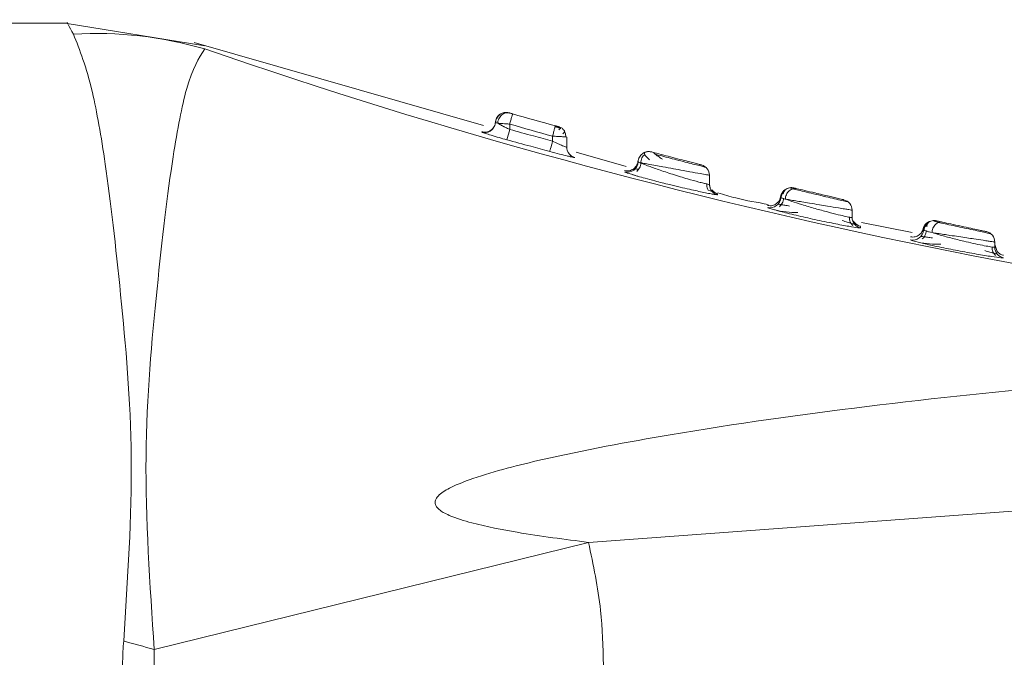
# Model space of a CAD drawing. Header units: millimetres. Extents: x -445 to 1924, y -59 to 420.
# Tile 7 of 40: x -211.37 to -197.57, y 162.59 to 171.53. Entities that reach past the tile are written whole.
import ezdxf

# ---------------------------------------------------------------- set-up
doc = ezdxf.new("R2010")
doc.units = ezdxf.units.MM

# ---------------------------------------------------------------- blocks, each defined once
blk = doc.blocks.new('Drawing View2')
at = {"color": 7, "linetype": 'Continuous', "lineweight": 18}
for p, q in [((-866.91, 0), (-881.51, 0)), ((-864.985, -0.317), (-866.942, 0)), ((-861.076, -1.433), (-865.134, -0.267)), ((-860.783, -1.251), (-860.776, -1.25)), ((-860.764, -1.256), (-860.779, -1.252)), ((-860.738, -1.253), (-860.741, -1.252)), ((-860.719, -1.255), (-860.718, -1.255)), ((-860.716, -1.26), (-860.719, -1.259)), ((-860.665, -1.274), (-860.67, -1.273)), ((-860.915, -1.42), (-860.91, -1.391)), ((-860.906, -1.392), (-860.901, -1.394)), ((-860.75, -1.633), (-860.71, -1.488)), ((-860.71, -1.413), (-860.71, -1.488)), ((-860.02, -1.452), (-860.023, -1.451)), ((-860.007, -1.456), (-860.007, -1.456)), ((-860.11, -1.583), (-860.11, -1.652)), ((-859.91, -1.597), (-859.91, -1.739)), ((-859.879, -1.826), (-859.902, -1.786)), ((-859.799, -1.884), (-859.799, -1.88)), ((-859.076, -2.008), (-859.777, -1.807)), ((-858.908, -2.146), (-859.005, -2.117)), ((-857.91, -2.131), (-857.91, -2.258)), ((-857.91, -2.258), (-857.91, -2.245)), ((-857.901, -2.306), (-857.91, -2.258)), ((-856.735, -2.319), (-856.776, -2.31)), ((-856.725, -2.308), (-856.728, -2.308)), ((-857.795, -2.404), (-857.795, -2.389)), ((-855.91, -2.621), (-855.91, -2.722)), ((-855.91, -2.722), (-855.91, -2.703)), ((-855.877, -2.793), (-855.902, -2.771)), ((-855.828, -2.867), (-855.791, -2.869)), ((-855.791, -2.869), (-855.792, -2.85)), ((-855.07, -2.934), (-855.781, -2.795)), ((-854.689, -2.791), (-854.765, -2.775)), ((-854.729, -2.769), (-854.735, -2.768)), ((-854.729, -2.769), (-854.723, -2.771)), ((-854.869, -2.915), (-854.831, -2.924)), ((-853.91, -3.067), (-853.91, -3.14)), ((-853.91, -3.103), (-853.876, -3.202)), ((-853.91, -3.14), (-853.91, -3.111)), ((-853.897, -3.192), (-853.902, -3.19)), ((-853.825, -3.287), (-853.787, -3.288)), ((-844.41, -6.155), (-859.605, -7.278)), ((-865.692, -8.781), (-859.605, -7.278))]:
    blk.add_line(p, q, dxfattribs=at)
at = {"color": 7, "linetype": 'Continuous', "lineweight": 18, "flags": 128}
for points in [[(-860.788, -1.251), (-860.786, -1.251), (-860.783, -1.251)], [(-860.149, -1.797), (-860.148, -1.794), (-860.146, -1.785), (-860.142, -1.772), (-860.137, -1.754), (-860.131, -1.732), (-860.125, -1.707), (-860.117, -1.68), (-860.11, -1.652)], [(-857.873, -2.357), (-857.878, -2.351), (-857.883, -2.344)], [(-856.788, -2.306), (-856.758, -2.304), (-856.725, -2.308)], [(-856.736, -2.319), (-856.71, -2.316), (-856.681, -2.319)], [(-854.79, -2.768), (-854.761, -2.766), (-854.729, -2.769)]]:
    blk.add_lwpolyline(points, dxfattribs=at)
at = {"color": 7, "linetype": 'Continuous', "lineweight": 18}
for centre, radius, start, end in [((-866.503, -5.574), 5.431, 73.7437, 93.4003), ((-838.951, 74.858), 79.595, 250.91041, 266.06764), ((-833.225, 94.891), 100, 254.07145, 254.4281), ((-861.06, -1.382), 0.15, 254.1954, 345.2357), ((-833.225, 94.891), 100.15, 254.07145, 254.4281), ((-859.76, -1.739), 0.15, 180.0126, 209.1714), ((-859.76, -1.739), 0.15, 209.1864, 255.0952), ((-859.06, -1.937), 0.15, 255.7021, 357.8504), ((-858.06, -2.131), 0.15, 360, 75.6421), ((-857.76, -2.258), 0.15, 180.0004, 206.6861), ((-857.06, -2.436), 0.15, 257.1479, 356.4955), ((-856.06, -2.621), 0.15, 360, 76.8202), ((-855.76, -2.722), 0.15, 180.0065, 258.0251), ((-854.761, -2.916), 0.15, 107.1134, 167.0605), ((-855.06, -2.889), 0.15, 258.6302, 354.8555), ((-855.06, -2.889), 0.15, 258.6461, 306.7535), ((-854.06, -3.067), 0.15, 360, 77.9926), ((-853.76, -3.14), 0.15, 180.0076, 259.4972), ((-910.279, -167.8), 165.152, 74.33709, 74.49184)]:
    blk.add_arc(centre, radius, start, end, dxfattribs=at)
for points, knots in [([(-866.825, -0.152), (-866.882, -0.051), (-866.938, 0.051), (-866.91, 0), (-866.91, 0)], [0, 0, 0, 0, 0.9999585, 1, 1, 1, 1]), ([(-866.121, -8.661), (-866.064, -7.79), (-865.952, -6.064), (-866.162, -3.745), (-866.354, -2.05), (-866.581, -0.764), (-866.736, -0.376), (-866.825, -0.152)], [0, 0, 0, 0, 0.215496, 0.427053, 0.635274, 0.788728, 1, 1, 1, 1]), ([(-865.692, -8.781), (-865.754, -7.863), (-865.876, -6.056), (-865.653, -3.638), (-865.453, -1.923), (-865.218, -0.715), (-865.069, -0.489), (-864.983, -0.36)], [0, 0, 0, 0, 0.215583, 0.424685, 0.63353, 0.789403, 1, 1, 1, 1]), ([(-860.848, -1.276), (-860.857, -1.284), (-860.875, -1.299), (-860.895, -1.329), (-860.907, -1.36), (-860.91, -1.382), (-860.911, -1.392)], [0, 0, 0, 0, 0.267224, 0.526895, 0.772623, 1, 1, 1, 1]), ([(-860.91, -1.391), (-860.909, -1.38), (-860.907, -1.359), (-860.894, -1.328), (-860.875, -1.3), (-860.848, -1.276), (-860.817, -1.258), (-860.794, -1.253), (-860.782, -1.251)], [0, 0, 0, 0, 0.1492859, 0.3103459, 0.4803369, 0.6551728, 0.8300088, 1, 1, 1, 1]), ([(-860.846, -1.278), (-860.856, -1.286), (-860.874, -1.301), (-860.893, -1.331), (-860.905, -1.363), (-860.907, -1.384), (-860.908, -1.394)], [0, 0, 0, 0, 0.267472, 0.527266, 0.772918, 1, 1, 1, 1]), ([(-860.848, -1.279), (-860.857, -1.287), (-860.875, -1.302), (-860.893, -1.331), (-860.905, -1.363), (-860.907, -1.384), (-860.908, -1.394)], [0, 0, 0, 0, 0.254694, 0.519027, 0.768961, 1, 1, 1, 1]), ([(-860.784, -1.251), (-860.795, -1.253), (-860.818, -1.259), (-860.848, -1.277), (-860.872, -1.302), (-860.882, -1.323), (-860.886, -1.334)], [0, 0, 0, 0, 0.241426, 0.493257, 0.748603, 1, 1, 1, 1]), ([(-860.879, -1.401), (-860.878, -1.391), (-860.875, -1.37), (-860.863, -1.339), (-860.846, -1.309), (-860.822, -1.284), (-860.795, -1.265), (-860.765, -1.255), (-860.737, -1.252), (-860.719, -1.255), (-860.711, -1.257)], [0, 0, 0, 0, 0.113774, 0.236652, 0.366448, 0.500002, 0.633556, 0.763352, 0.886228, 1, 1, 1, 1]), ([(-860.782, -1.251), (-860.771, -1.25), (-860.75, -1.248), (-860.729, -1.252), (-860.719, -1.255)], [0, 0, 0, 0, 0.518969, 1, 1, 1, 1]), ([(-860.765, -1.256), (-860.755, -1.254), (-860.741, -1.252), (-860.727, -1.254), (-860.723, -1.255)], [0, 0, 0, 0, 0.665402, 1, 1, 1, 1]), ([(-860.711, -1.257), (-860.714, -1.256), (-860.717, -1.255), (-860.718, -1.255), (-860.718, -1.255)], [0, 0, 0, 0, 0.731783, 1, 1, 1, 1]), ([(-860.669, -1.269), (-860.673, -1.268), (-860.68, -1.266), (-860.692, -1.263), (-860.703, -1.259), (-860.708, -1.258), (-860.711, -1.257)], [0, 0, 0, 0, 0.2307988, 0.45919, 0.7320226, 1, 1, 1, 1]), ([(-860.91, -1.384), (-860.911, -1.394), (-860.914, -1.416), (-860.926, -1.447), (-860.945, -1.476), (-860.972, -1.5), (-861.004, -1.518), (-861.038, -1.527), (-861.071, -1.528), (-861.092, -1.523), (-861.102, -1.521)], [0, 0, 0, 0, 0.113729, 0.236596, 0.366411, 0.5, 0.633589, 0.763404, 0.886271, 1, 1, 1, 1]), ([(-860.879, -1.401), (-860.889, -1.398), (-860.903, -1.394), (-860.905, -1.393), (-860.906, -1.392)], [0, 0, 0, 0, 0.661553, 1, 1, 1, 1]), ([(-860.879, -1.401), (-860.869, -1.407), (-860.846, -1.42), (-860.812, -1.437), (-860.785, -1.451), (-860.757, -1.466), (-860.73, -1.479), (-860.71, -1.488)], [0, 0, 0, 0, 0.2497197, 0.544545, 0.5985125, 0.6925505, 1, 1, 1, 1]), ([(-860.71, -1.488), (-860.598, -1.519), (-860.399, -1.574), (-860.198, -1.628), (-860.11, -1.652)], [0, 0, 0, 0, 0.558056, 1, 1, 1, 1]), ([(-860.11, -1.583), (-860.105, -1.564), (-860.094, -1.526), (-860.081, -1.478), (-860.076, -1.459), (-860.073, -1.451)], [0, 0, 0, 0, 0.338543, 0.677086, 1, 1, 1, 1]), ([(-859.995, -1.473), (-860.001, -1.472), (-860.013, -1.468), (-860.034, -1.462), (-860.055, -1.455), (-860.07, -1.451), (-860.078, -1.448)], [0, 0, 0, 0, 0.2547897, 0.5061045, 0.7542934, 1, 1, 1, 1]), ([(-860.077, -1.465), (-860.076, -1.459), (-860.071, -1.442), (-860.07, -1.44), (-860.07, -1.438)], [0, 0, 0, 0, 0.3333333, 1, 1, 1, 1]), ([(-860.028, -1.45), (-860.029, -1.449), (-860.032, -1.449), (-860.039, -1.447), (-860.048, -1.444), (-860.059, -1.441), (-860.066, -1.439), (-860.07, -1.438)], [0, 0, 0, 0, 0.105907, 0.33374, 0.551297, 0.769713, 1, 1, 1, 1]), ([(-860.029, -1.45), (-860.027, -1.45), (-860.02, -1.452), (-860.012, -1.455), (-860.005, -1.461), (-859.999, -1.469), (-860.001, -1.48), (-860.013, -1.489), (-860.019, -1.493)], [0, 0, 0, 0, 0.051594, 0.174572, 0.30112, 0.432287, 0.708146, 1, 1, 1, 1]), ([(-859.964, -1.483), (-859.968, -1.48), (-859.983, -1.464), (-860.004, -1.457), (-860.02, -1.452)], [0, 0, 0, 0, 0.247733, 1, 1, 1, 1]), ([(-859.965, -1.551), (-859.959, -1.545), (-859.945, -1.533), (-859.94, -1.516), (-859.945, -1.499), (-859.958, -1.487), (-859.963, -1.483)], [0, 0, 0, 0, 0.291641, 0.563309, 0.818713, 1, 1, 1, 1]), ([(-859.925, -1.593), (-859.925, -1.584), (-859.926, -1.565), (-859.933, -1.538), (-859.941, -1.521), (-859.945, -1.513)], [0, 0, 0, 0, 0.330482, 0.678172, 1, 1, 1, 1]), ([(-861.101, -1.522), (-861.101, -1.522), (-861.101, -1.52), (-861.101, -1.523), (-861.101, -1.526)], [0, 0, 0, 0, 0.119102, 1, 1, 1, 1]), ([(-861.101, -1.526), (-861.099, -1.527), (-861.097, -1.529), (-861.074, -1.537), (-861.064, -1.54)], [0, 0, 0, 0, 0.573401, 1, 1, 1, 1]), ([(-861.064, -1.54), (-861.059, -1.541), (-861.04, -1.548), (-860.969, -1.57), (-860.865, -1.601), (-860.787, -1.623), (-860.75, -1.633)], [0, 0, 0, 0, 0.101763, 0.403229, 0.721524, 1, 1, 1, 1]), ([(-860.75, -1.633), (-860.638, -1.664), (-860.438, -1.719), (-860.238, -1.773), (-860.149, -1.797)], [0, 0, 0, 0, 0.558055, 1, 1, 1, 1]), ([(-860.11, -1.652), (-860.083, -1.665), (-860.032, -1.689), (-859.974, -1.714), (-859.938, -1.729), (-859.915, -1.738), (-859.912, -1.739), (-859.91, -1.739)], [0, 0, 0, 0, 0.268651, 0.518505, 0.657801, 0.816403, 1, 1, 1, 1]), ([(-859.91, -1.735), (-859.91, -1.735), (-859.91, -1.734), (-859.91, -1.737), (-859.91, -1.739)], [0, 0, 0, 0, 0.102284, 1, 1, 1, 1]), ([(-860.149, -1.797), (-860.102, -1.81), (-860.01, -1.834), (-859.91, -1.859), (-859.847, -1.874), (-859.807, -1.883), (-859.802, -1.884), (-859.799, -1.884)], [0, 0, 0, 0, 0.261453, 0.508983, 0.649421, 0.811251, 1, 1, 1, 1]), ([(-859.798, -1.88), (-859.813, -1.875), (-859.845, -1.864), (-859.867, -1.839), (-859.879, -1.826)], [0, 0, 0, 0, 0.4860241, 1, 1, 1, 1]), ([(-858.91, -1.923), (-858.911, -1.933), (-858.913, -1.955), (-858.925, -1.986), (-858.944, -2.015), (-858.97, -2.04), (-859.001, -2.058), (-859.035, -2.068), (-859.068, -2.07), (-859.089, -2.066), (-859.099, -2.064)], [0, 0, 0, 0, 0.113822, 0.236712, 0.366489, 0.500005, 0.63352, 0.763294, 0.886181, 1, 1, 1, 1]), ([(-858.91, -1.943), (-858.909, -1.931), (-858.906, -1.907), (-858.892, -1.875), (-858.873, -1.848), (-858.85, -1.828), (-858.824, -1.812), (-858.793, -1.801), (-858.758, -1.797), (-858.734, -1.801), (-858.722, -1.804)], [0, 0, 0, 0, 0.137223, 0.267433, 0.387963, 0.497455, 0.608552, 0.730615, 0.862046, 1, 1, 1, 1]), ([(-858.816, -1.839), (-858.823, -1.846), (-858.839, -1.86), (-858.857, -1.888), (-858.87, -1.922), (-858.872, -1.947), (-858.873, -1.96)], [0, 0, 0, 0, 0.220067, 0.462731, 0.724706, 1, 1, 1, 1]), ([(-858.797, -1.804), (-858.806, -1.807), (-858.824, -1.815), (-858.821, -1.838), (-858.798, -1.869), (-858.766, -1.899), (-858.75, -1.915)], [0, 0, 0, 0, 0.2184301, 0.4704037, 0.7310122, 1, 1, 1, 1]), ([(-858.797, -1.804), (-858.793, -1.803), (-858.778, -1.798), (-858.753, -1.798), (-858.732, -1.802), (-858.722, -1.804)], [0, 0, 0, 0, 0.161929, 0.59685, 1, 1, 1, 1]), ([(-858.023, -1.985), (-858.024, -1.985), (-858.027, -1.984), (-858.053, -1.978), (-858.105, -1.964), (-858.187, -1.943), (-858.294, -1.915), (-858.424, -1.882), (-858.567, -1.844), (-858.667, -1.818), (-858.715, -1.805), (-858.72, -1.804), (-858.722, -1.804)], [0, 0, 0, 0, 0.05889, 0.131984, 0.227373, 0.317308, 0.424713, 0.545782, 0.670567, 0.834795, 0.917467, 1, 1, 1, 1]), ([(-858.569, -1.904), (-858.59, -1.891), (-858.633, -1.864), (-858.675, -1.834), (-858.696, -1.815), (-858.695, -1.813), (-858.694, -1.813)], [0, 0, 0, 0, 0.297951, 0.58603, 0.860342, 1, 1, 1, 1]), ([(-857.959, -2.019), (-857.963, -2.019), (-857.97, -2.017), (-858.028, -2.002), (-858.112, -1.98), (-858.22, -1.953), (-858.34, -1.922), (-858.462, -1.89), (-858.58, -1.859), (-858.643, -1.843), (-858.674, -1.835)], [0, 0, 0, 0, 0.125014, 0.250318, 0.375424, 0.500328, 0.62511, 0.749892, 0.874812, 1, 1, 1, 1]), ([(-858.904, -2.047), (-858.905, -2.047), (-858.922, -2.044), (-858.942, -2.041), (-858.949, -2.043), (-858.953, -2.043)], [0, 0, 0, 0, 0.0155003, 0.5306168, 1, 1, 1, 1]), ([(-858.872, -1.956), (-858.873, -1.968), (-858.876, -1.993), (-858.889, -2.027), (-858.908, -2.055), (-858.923, -2.069), (-858.93, -2.076)], [0, 0, 0, 0, 0.275, 0.536907, 0.779688, 1, 1, 1, 1]), ([(-858.91, -1.943), (-858.909, -1.944), (-858.907, -1.946), (-858.875, -1.955), (-858.784, -1.996), (-858.625, -2.052), (-858.458, -2.107), (-858.32, -2.152), (-858.19, -2.19), (-858.077, -2.221), (-857.992, -2.243), (-857.945, -2.254), (-857.915, -2.26), (-857.912, -2.259), (-857.91, -2.258)], [0, 0, 0, 0, 0.037884, 0.116656, 0.234838, 0.358919, 0.490121, 0.562296, 0.629991, 0.751634, 0.815627, 0.878228, 0.939621, 1, 1, 1, 1]), ([(-857.91, -2.131), (-857.912, -2.13), (-857.916, -2.129), (-857.956, -2.122), (-858.039, -2.107), (-858.16, -2.086), (-858.291, -2.062), (-858.42, -2.038), (-858.552, -2.015), (-858.672, -1.992), (-858.77, -1.975), (-858.849, -1.959), (-858.9, -1.953), (-858.907, -1.946), (-858.91, -1.943)], [0, 0, 0, 0, 0.065832, 0.132704, 0.235989, 0.351358, 0.415251, 0.503915, 0.599976, 0.669222, 0.755303, 0.834588, 0.917484, 1, 1, 1, 1]), ([(-859.097, -2.083), (-859.089, -2.087), (-859.078, -2.094), (-859.005, -2.117), (-858.951, -2.134), (-858.886, -2.153), (-858.808, -2.175), (-858.66, -2.215), (-858.49, -2.258), (-858.324, -2.297), (-858.156, -2.336), (-858.01, -2.367), (-857.902, -2.389), (-857.841, -2.4), (-857.802, -2.406), (-857.797, -2.405), (-857.795, -2.404)], [0, 0, 0, 0, 0.108868, 0.170073, 0.235648, 0.243541, 0.308214, 0.38546, 0.48989, 0.563467, 0.631506, 0.750347, 0.814407, 0.877392, 0.939244, 1, 1, 1, 1]), ([(-857.927, -2.34), (-857.93, -2.334), (-857.939, -2.318), (-857.948, -2.288), (-857.948, -2.263), (-857.948, -2.251)], [0, 0, 0, 0, 0.223722, 0.60244, 1, 1, 1, 1]), ([(-857.87, -2.36), (-857.874, -2.358), (-857.882, -2.355), (-857.905, -2.347), (-857.925, -2.34), (-857.927, -2.34)], [0, 0, 0, 0, 0.487169, 0.968235, 1, 1, 1, 1]), ([(-857.871, -2.358), (-857.872, -2.358), (-857.886, -2.346), (-857.897, -2.327), (-857.901, -2.308), (-857.901, -2.306)], [0, 0, 0, 0, 0.050785, 0.880906, 1, 1, 1, 1]), ([(-857.794, -2.389), (-857.81, -2.384), (-857.842, -2.373), (-857.866, -2.348), (-857.878, -2.336)], [0, 0, 0, 0, 0.485468, 1, 1, 1, 1]), ([(-856.852, -2.333), (-856.861, -2.34), (-856.879, -2.355), (-856.898, -2.384), (-856.91, -2.415), (-856.912, -2.435), (-856.913, -2.446)], [0, 0, 0, 0, 0.266307, 0.52548, 0.771467, 1, 1, 1, 1]), ([(-856.91, -2.445), (-856.909, -2.435), (-856.907, -2.414), (-856.895, -2.384), (-856.876, -2.356), (-856.85, -2.332), (-856.82, -2.315), (-856.798, -2.309), (-856.787, -2.306)], [0, 0, 0, 0, 0.1501578, 0.3115361, 0.4813689, 0.6557677, 0.8301668, 1, 1, 1, 1]), ([(-856.848, -2.336), (-856.857, -2.344), (-856.874, -2.359), (-856.892, -2.389), (-856.904, -2.42), (-856.906, -2.442), (-856.906, -2.452)], [0, 0, 0, 0, 0.266918, 0.526412, 0.772222, 1, 1, 1, 1]), ([(-856.848, -2.336), (-856.857, -2.344), (-856.874, -2.359), (-856.892, -2.389), (-856.903, -2.419), (-856.905, -2.438), (-856.906, -2.447)], [0, 0, 0, 0, 0.277759, 0.547791, 0.803582, 1, 1, 1, 1]), ([(-856.788, -2.306), (-856.799, -2.309), (-856.822, -2.315), (-856.849, -2.335), (-856.87, -2.361), (-856.876, -2.382), (-856.88, -2.393)], [0, 0, 0, 0, 0.239865, 0.490044, 0.745271, 1, 1, 1, 1]), ([(-856.848, -2.465), (-856.847, -2.455), (-856.844, -2.434), (-856.833, -2.403), (-856.816, -2.373), (-856.793, -2.348), (-856.766, -2.329), (-856.737, -2.318), (-856.708, -2.314), (-856.69, -2.317), (-856.681, -2.319)], [0, 0, 0, 0, 0.114126, 0.237091, 0.366746, 0.500021, 0.633293, 0.762938, 0.88589, 1, 1, 1, 1]), ([(-856.787, -2.306), (-856.776, -2.305), (-856.756, -2.302), (-856.735, -2.306), (-856.725, -2.308)], [0, 0, 0, 0, 0.518008, 1, 1, 1, 1]), ([(-855.963, -2.506), (-855.968, -2.505), (-855.977, -2.503), (-856.048, -2.486), (-856.151, -2.462), (-856.279, -2.432), (-856.417, -2.399), (-856.55, -2.367), (-856.669, -2.339), (-856.721, -2.326), (-856.746, -2.32)], [0, 0, 0, 0, 0.125049, 0.25021, 0.37519, 0.500013, 0.624778, 0.749616, 0.87466, 1, 1, 1, 1]), ([(-856.681, -2.319), (-856.697, -2.315), (-856.716, -2.31), (-856.719, -2.31), (-856.72, -2.309)], [0, 0, 0, 0, 0.812734, 1, 1, 1, 1]), ([(-856.026, -2.475), (-856.027, -2.474), (-856.029, -2.474), (-856.048, -2.47), (-856.088, -2.46), (-856.152, -2.445), (-856.235, -2.425), (-856.328, -2.403), (-856.447, -2.375), (-856.585, -2.342), (-856.649, -2.327), (-856.681, -2.319)], [0, 0, 0, 0, 0.0609743, 0.1340307, 0.2260478, 0.3422097, 0.4352678, 0.5408216, 0.6547701, 0.8280016, 1, 1, 1, 1]), ([(-857.795, -2.404), (-857.81, -2.399), (-857.84, -2.39), (-857.861, -2.368), (-857.871, -2.358)], [0, 0, 0, 0, 0.538837, 1, 1, 1, 1]), ([(-857.085, -2.539), (-857.238, -2.513), (-857.477, -2.473), (-857.709, -2.403), (-857.791, -2.378)], [0, 0, 0, 0, 0.642843, 1, 1, 1, 1]), ([(-856.91, -2.416), (-856.912, -2.428), (-856.915, -2.452), (-856.929, -2.483), (-856.948, -2.509), (-856.97, -2.53), (-856.996, -2.545), (-857.026, -2.556), (-857.06, -2.56), (-857.084, -2.556), (-857.096, -2.554)], [0, 0, 0, 0, 0.1369973, 0.2675936, 0.3891043, 0.5000001, 0.6108958, 0.7324065, 0.8630027, 1, 1, 1, 1]), ([(-856.872, -2.453), (-856.873, -2.466), (-856.876, -2.49), (-856.889, -2.523), (-856.907, -2.551), (-856.922, -2.565), (-856.929, -2.572)], [0, 0, 0, 0, 0.274767, 0.536455, 0.779273, 1, 1, 1, 1]), ([(-856.848, -2.465), (-856.866, -2.459), (-856.902, -2.449), (-856.907, -2.446), (-856.91, -2.445)], [0, 0, 0, 0, 0.499024, 1, 1, 1, 1]), ([(-856.848, -2.465), (-856.818, -2.475), (-856.758, -2.497), (-856.61, -2.545), (-856.434, -2.597), (-856.253, -2.646), (-856.104, -2.684), (-855.994, -2.71), (-855.923, -2.723), (-855.914, -2.723), (-855.91, -2.722)], [0, 0, 0, 0, 0.117871, 0.245763, 0.395767, 0.530728, 0.660259, 0.774453, 0.8886, 1, 1, 1, 1]), ([(-855.91, -2.621), (-855.912, -2.62), (-855.917, -2.619), (-855.954, -2.613), (-856.015, -2.603), (-856.113, -2.587), (-856.236, -2.567), (-856.376, -2.544), (-856.499, -2.523), (-856.611, -2.505), (-856.706, -2.489), (-856.788, -2.475), (-856.828, -2.468), (-856.848, -2.465)], [0, 0, 0, 0, 0.0809129, 0.164987, 0.2523155, 0.3429813, 0.4760437, 0.5639681, 0.6685035, 0.7546906, 0.8292366, 0.9180785, 1, 1, 1, 1]), ([(-857.093, -2.582), (-857.085, -2.587), (-857.067, -2.596), (-856.964, -2.624), (-856.913, -2.638)], [0, 0, 0, 0, 0.505253, 1, 1, 1, 1]), ([(-856.997, -2.616), (-856.944, -2.627), (-856.843, -2.65), (-856.726, -2.653), (-856.67, -2.654)], [0, 0, 0, 0, 0.524534, 1, 1, 1, 1]), ([(-856.786, -2.563), (-856.81, -2.558), (-856.857, -2.55), (-856.907, -2.541), (-856.941, -2.537), (-856.947, -2.539), (-856.95, -2.539)], [0, 0, 0, 0, 0.25503, 0.510407, 0.76655, 1, 1, 1, 1]), ([(-856.913, -2.638), (-856.911, -2.638), (-856.863, -2.652), (-856.693, -2.693), (-856.434, -2.752), (-856.165, -2.808), (-855.943, -2.85), (-855.866, -2.861), (-855.828, -2.867)], [0, 0, 0, 0, 0.005955, 0.202049, 0.406582, 0.612103, 0.812688, 1, 1, 1, 1]), ([(-855.902, -2.835), (-855.908, -2.828), (-855.922, -2.814), (-855.937, -2.787), (-855.947, -2.753), (-855.948, -2.729), (-855.948, -2.717)], [0, 0, 0, 0, 0.220871, 0.463715, 0.725343, 1, 1, 1, 1]), ([(-855.872, -2.822), (-855.876, -2.821), (-855.882, -2.818), (-855.919, -2.806), (-855.975, -2.789), (-856.025, -2.773), (-856.05, -2.765)], [0, 0, 0, 0, 0.235849, 0.493526, 0.748253, 1, 1, 1, 1]), ([(-855.791, -2.846), (-855.807, -2.841), (-855.84, -2.831), (-855.864, -2.806), (-855.877, -2.793)], [0, 0, 0, 0, 0.484896, 1, 1, 1, 1]), ([(-854.911, -2.86), (-854.912, -2.871), (-854.916, -2.894), (-854.934, -2.933), (-854.968, -2.971), (-855.016, -2.993), (-855.058, -2.999), (-855.08, -2.995), (-855.092, -2.994)], [0, 0, 0, 0, 0.136954, 0.267626, 0.5, 0.732374, 0.863046, 1, 1, 1, 1]), ([(-854.911, -2.902), (-854.913, -2.887), (-854.915, -2.872), (-854.914, -2.881), (-854.914, -2.882)], [0, 0, 0, 0, 0.981578, 1, 1, 1, 1]), ([(-854.839, -2.782), (-854.849, -2.788), (-854.868, -2.8), (-854.89, -2.825), (-854.906, -2.853), (-854.911, -2.873), (-854.914, -2.882)], [0, 0, 0, 0, 0.265346, 0.524013, 0.770275, 1, 1, 1, 1]), ([(-854.911, -2.902), (-854.909, -2.893), (-854.906, -2.873), (-854.894, -2.844), (-854.875, -2.817), (-854.851, -2.794), (-854.821, -2.777), (-854.79, -2.767), (-854.759, -2.764), (-854.739, -2.768), (-854.729, -2.769)], [0, 0, 0, 0, 0.115075, 0.238255, 0.367497, 0.5, 0.632503, 0.761746, 0.884925, 1, 1, 1, 1]), ([(-854.844, -2.798), (-854.853, -2.806), (-854.87, -2.821), (-854.888, -2.85), (-854.9, -2.88), (-854.902, -2.901), (-854.903, -2.911)], [0, 0, 0, 0, 0.266054, 0.525105, 0.771168, 1, 1, 1, 1]), ([(-854.79, -2.769), (-854.801, -2.772), (-854.823, -2.778), (-854.846, -2.797), (-854.862, -2.824), (-854.863, -2.845), (-854.864, -2.856)], [0, 0, 0, 0, 0.237115, 0.485752, 0.741625, 1, 1, 1, 1]), ([(-854.793, -2.934), (-854.791, -2.924), (-854.789, -2.904), (-854.778, -2.873), (-854.763, -2.845), (-854.742, -2.82), (-854.719, -2.801), (-854.693, -2.789), (-854.669, -2.784), (-854.653, -2.786), (-854.646, -2.788)], [0, 0, 0, 0, 0.114654, 0.237751, 0.367198, 0.500063, 0.632919, 0.762338, 0.885395, 1, 1, 1, 1]), ([(-854.645, -2.788), (-854.672, -2.782), (-854.719, -2.771), (-854.726, -2.77), (-854.729, -2.769)], [0, 0, 0, 0, 0.583209, 1, 1, 1, 1]), ([(-853.967, -2.95), (-853.971, -2.949), (-853.979, -2.947), (-854.039, -2.935), (-854.129, -2.915), (-854.242, -2.891), (-854.368, -2.864), (-854.494, -2.837), (-854.613, -2.811), (-854.673, -2.798), (-854.703, -2.791)], [0, 0, 0, 0, 0.124956, 0.25011, 0.375142, 0.500056, 0.624909, 0.74979, 0.874791, 1, 1, 1, 1]), ([(-854.699, -2.792), (-854.69, -2.789), (-854.672, -2.784), (-854.655, -2.786), (-854.646, -2.787)], [0, 0, 0, 0, 0.487704, 1, 1, 1, 1]), ([(-854.029, -2.921), (-854.03, -2.921), (-854.031, -2.92), (-854.048, -2.917), (-854.082, -2.909), (-854.146, -2.896), (-854.248, -2.874), (-854.384, -2.844), (-854.534, -2.812), (-854.608, -2.796), (-854.645, -2.788)], [0, 0, 0, 0, 0.062202, 0.135737, 0.227017, 0.340978, 0.481272, 0.64725, 0.824568, 1, 1, 1, 1]), ([(-855.09, -3.036), (-855.081, -3.041), (-855.064, -3.05), (-854.96, -3.075), (-854.909, -3.088)], [0, 0, 0, 0, 0.507279, 1, 1, 1, 1]), ([(-854.785, -3.01), (-854.809, -3.006), (-854.855, -2.999), (-854.905, -2.991), (-854.939, -2.988), (-854.945, -2.989), (-854.948, -2.989)], [0, 0, 0, 0, 0.254896, 0.510277, 0.766528, 1, 1, 1, 1]), ([(-854.872, -2.905), (-854.873, -2.917), (-854.876, -2.941), (-854.888, -2.974), (-854.905, -3.002), (-854.92, -3.016), (-854.927, -3.023)], [0, 0, 0, 0, 0.274582, 0.536108, 0.778961, 1, 1, 1, 1]), ([(-854.787, -2.935), (-854.823, -2.926), (-854.893, -2.908), (-854.905, -2.904), (-854.911, -2.902)], [0, 0, 0, 0, 0.501133, 1, 1, 1, 1]), ([(-854.787, -2.935), (-854.758, -2.944), (-854.684, -2.968), (-854.529, -3.01), (-854.359, -3.052), (-854.207, -3.088), (-854.081, -3.114), (-853.983, -3.132), (-853.921, -3.142), (-853.914, -3.141), (-853.91, -3.14)], [0, 0, 0, 0, 0.103498, 0.258662, 0.412509, 0.522336, 0.64949, 0.77121, 0.887895, 1, 1, 1, 1]), ([(-853.91, -3.067), (-853.912, -3.067), (-853.916, -3.067), (-853.948, -3.062), (-854, -3.054), (-854.083, -3.042), (-854.187, -3.026), (-854.305, -3.008), (-854.418, -2.991), (-854.528, -2.975), (-854.63, -2.959), (-854.716, -2.946), (-854.764, -2.939), (-854.787, -2.935)], [0, 0, 0, 0, 0.081863, 0.166352, 0.253534, 0.343472, 0.472825, 0.555787, 0.650793, 0.754358, 0.828991, 0.917965, 1, 1, 1, 1]), ([(-854.986, -3.069), (-854.933, -3.079), (-854.833, -3.099), (-854.719, -3.098), (-854.665, -3.098)], [0, 0, 0, 0, 0.524647, 1, 1, 1, 1]), ([(-854.909, -3.088), (-854.907, -3.088), (-854.859, -3.1), (-854.689, -3.137), (-854.431, -3.188), (-854.164, -3.237), (-853.941, -3.273), (-853.863, -3.282), (-853.825, -3.287)], [0, 0, 0, 0, 0.007098, 0.203145, 0.406116, 0.610154, 0.810663, 1, 1, 1, 1]), ([(-853.902, -3.254), (-853.909, -3.247), (-853.922, -3.233), (-853.937, -3.205), (-853.947, -3.172), (-853.947, -3.148), (-853.948, -3.136)], [0, 0, 0, 0, 0.221141, 0.464011, 0.725494, 1, 1, 1, 1]), ([(-853.874, -3.238), (-853.877, -3.237), (-853.883, -3.235), (-853.92, -3.224), (-853.974, -3.209), (-854.024, -3.195), (-854.049, -3.188)], [0, 0, 0, 0, 0.2355081, 0.4931064, 0.7479146, 1, 1, 1, 1]), ([(-853.787, -3.253), (-853.804, -3.248), (-853.838, -3.239), (-853.863, -3.214), (-853.876, -3.201)], [0, 0, 0, 0, 0.484355, 1, 1, 1, 1]), ([(-844.41, -4.696), (-846.248, -4.732), (-850.024, -4.806), (-854.708, -5.218), (-858.148, -5.7), (-859.988, -6.046), (-861.017, -6.301), (-861.495, -6.483), (-861.668, -6.58), (-861.736, -6.653), (-861.757, -6.697), (-861.757, -6.741), (-861.736, -6.783), (-861.696, -6.823), (-861.636, -6.863), (-861.486, -6.936), (-861.141, -7.038), (-860.488, -7.166), (-859.939, -7.236), (-859.605, -7.278)], [0, 0, 0, 0, 0.277155, 0.569443, 0.709642, 0.801656, 0.852577, 0.869317, 0.879228, 0.882226, 0.884534, 0.88657, 0.888768, 0.891502, 0.895083, 0.899771, 0.916626, 0.949186, 1, 1, 1, 1]), ([(-859.605, -7.278), (-859.538, -7.595), (-859.418, -8.163), (-859.403, -8.743), (-859.396, -9)], [0, 0, 0, 0, 0.556738, 1, 1, 1, 1]), ([(-866.136, -9), (-866.136, -8.937), (-866.134, -8.824), (-866.125, -8.711), (-866.121, -8.661)], [0, 0, 0, 0, 0.558771, 1, 1, 1, 1]), ([(-865.692, -9), (-865.692, -8.959), (-865.692, -8.886), (-865.692, -8.813), (-865.692, -8.781)], [0, 0, 0, 0, 0.5627197, 1, 1, 1, 1])]:
    blk.add_open_spline(points, degree=3, knots=knots, dxfattribs=at)
for points in [[(-860.71, -1.413), (-860.705, -1.394), (-860.694, -1.357), (-860.68, -1.309), (-860.671, -1.276), (-860.669, -1.271), (-860.669, -1.269)], [(-860.71, -1.413), (-860.727, -1.412), (-860.76, -1.41), (-860.808, -1.407), (-860.849, -1.404), (-860.869, -1.402), (-860.879, -1.401)], [(-859.91, -1.597), (-859.913, -1.595), (-859.919, -1.593), (-859.965, -1.59), (-860.031, -1.586), (-860.084, -1.584), (-860.11, -1.583)]]:
    blk.add_open_spline(points, degree=3, dxfattribs=at)

msp = doc.modelspace()

# ---------------------------------------------------------------- block references
at = {"color": 7, "linetype": 'Continuous', "lineweight": 18}
msp.add_blockref('Drawing View2', (656.209, 171.483), dxfattribs=at)

doc.saveas('drawing.dxf')
